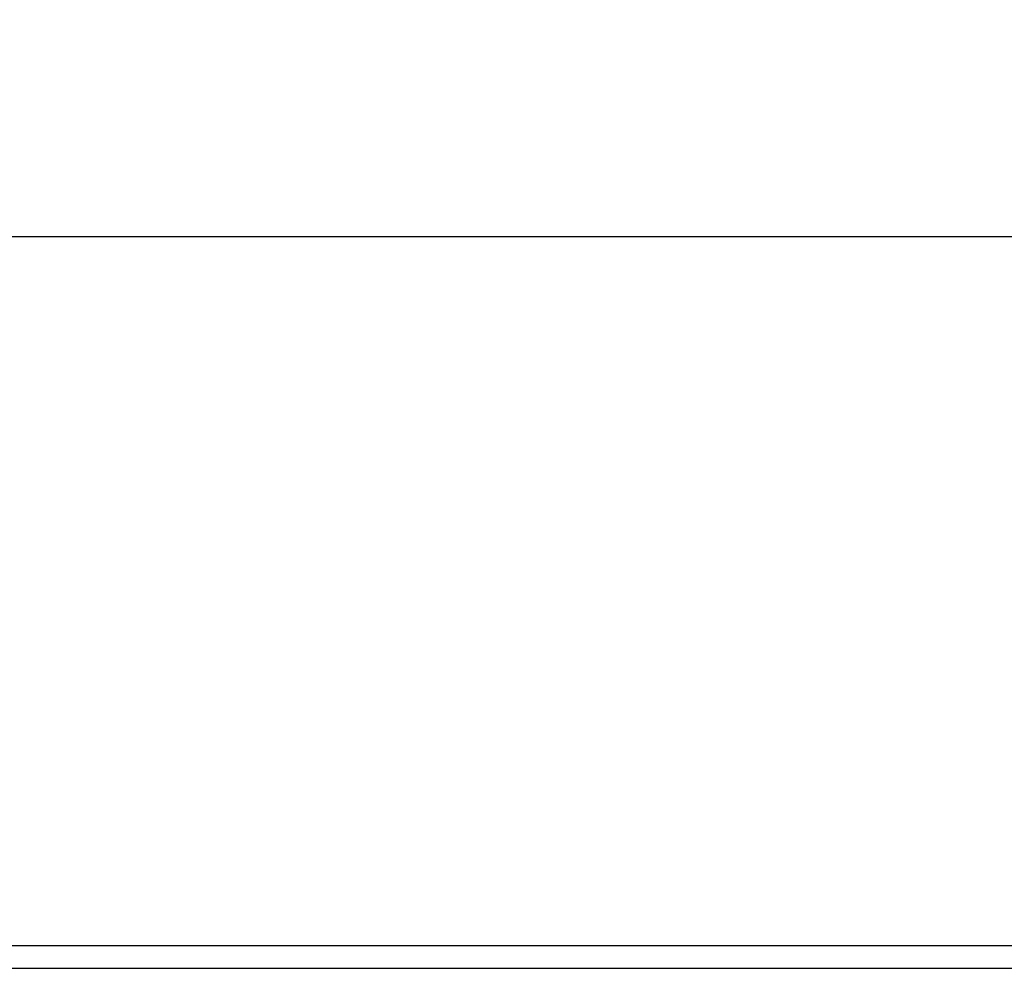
# Model space of a CAD drawing. Header units: inches. Extents: x 0 to 224, y 0 to 145.
# Tile 36 of 41: x 170.64 to 176, y 118.42 to 123.6. Entities that reach past the tile are written whole.
import ezdxf

# ---------------------------------------------------------------- set-up
doc = ezdxf.new("R2010")
doc.units = ezdxf.units.IN
doc.header["$LTSCALE"] = 12.302632
doc.header["$MEASUREMENT"] = 0
doc.layers.get('0').update_dxf_attribs({"linetype": 'CONTINUOUS'})
doc.layers.add('DIMENSIONS', color=7, linetype='CONTINUOUS')
doc.styles.get("Standard").update_dxf_attribs({"font": 'arial.ttf'})
doc.dimstyles.new('DIMSTYLE_1', dxfattribs={"dimtxt": 0.986842, "dimasz": 1.315789, "dimexe": 0.09, "dimexo": 0.07, "dimgap": 0.0375, "dimtad": 0, "dimtih": 1, "dimtoh": 1, "dimzin": 4, "dimdsep": 46, "dimtxsty": 'Standard', "dimblk": '_FILLED', "dimblk1": '_FILLED', "dimblk2": '_FILLED', "dimcen": 0.09, "dimadec": 3, "dimazin": 1, "dimtfac": 1, "dimtdec": 3, "dimtofl": 0, "dimtmove": 0, "dimatfit": 3, "dimldrblk": '_FILLED', "dimfxl": 0, "dimtolj": 1, "dimtzin": 4, "dimarcsym": 0})

# ---------------------------------------------------------------- blocks, each defined once
blk = doc.blocks.new('_FILLED')
at = {"color": 0, "linetype": 'ByBlock'}
blk.add_solid([(0, 0), (-1, 0.2), (-1, -0.2)], dxfattribs=at)
blk = doc.blocks.new('*D8')
at = {"layer": 'DIMENSIONS', "color": 2, "linetype": 'Continuous'}
for p, q in [((63.1936, 119.22), (63.1936, 123.598)), ((180.6936, 119.22), (180.6936, 123.598)), ((63.1936, 122.4138), (119.3426, 122.4138)), ((180.6936, 122.4138), (124.5446, 122.4138))]:
    blk.add_line(p, q, dxfattribs=at)
at = {"layer": 'DIMENSIONS', "color": 2, "linetype": 'Continuous', "xscale": 1.3157894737, "yscale": 1.3157894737, "zscale": 1.3157894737, "rotation": 180}
blk.add_blockref('_FILLED', (63.1936, 122.4138), dxfattribs=at)
at = {"layer": 'DIMENSIONS', "color": 2, "linetype": 'Continuous', "xscale": 1.3157894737, "yscale": 1.3157894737, "zscale": 1.3157894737}
blk.add_blockref('_FILLED', (180.6936, 122.4138), dxfattribs=at)
at = {"layer": 'DIMENSIONS', "color": 2, "linetype": 'Continuous', "insert": (121.9436, 122.9072), "char_height": 0.98684, "width": 4.215173, "attachment_point": 2, "line_spacing_factor": 0.9}
blk.add_mtext('117.50', dxfattribs=at)

msp = doc.modelspace()

# ---------------------------------------------------------------- linework, layer by layer
at = {"color": 7, "linetype": 'Continuous'}
for p, q in [((63.2561, 118.5489), (180.6311, 118.5489)), ((63.1936, 118.4239), (180.6936, 118.4239))]:
    msp.add_line(p, q, dxfattribs=at)

# ---------------------------------------------------------------- dimensions: what is measured, and where the dimension line sits
at = {"layer": 'DIMENSIONS', "color": 2, "linetype": 'Continuous'}
dim = msp.add_linear_dim(base=(180.6936, 122.4138), p1=(63.1936, 119.15), p2=(180.6936, 119.15), dimstyle='DIMSTYLE_1', dxfattribs=at)
dim.commit()
dim.dimension.update_dxf_attribs({"geometry": '*D8', "text_midpoint": (121.9848, 122.4082), "dimtype": 160})

doc.saveas('drawing.dxf')
